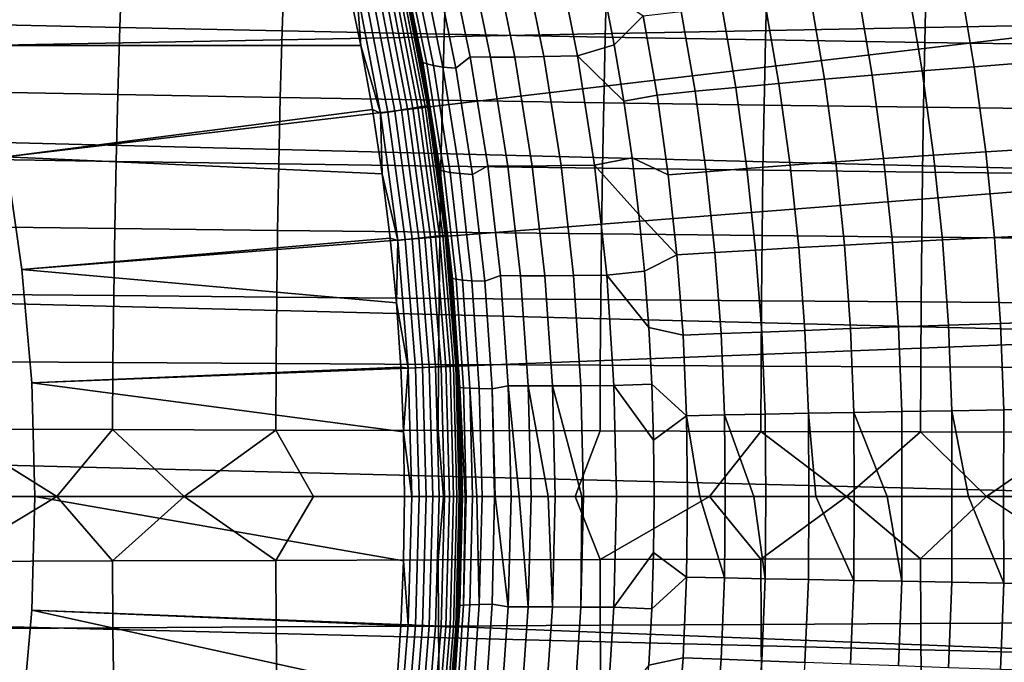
# Model space of a CAD drawing. Header units: metres. Extents: x -23 to 242, y -40 to 23.
# Tile 93 of 256: x 13.89 to 20.82, y -1.17 to 3.35. Entities that reach past the tile are written whole.
import ezdxf

# ---------------------------------------------------------------- set-up
doc = ezdxf.new("R2010")
doc.units = ezdxf.units.M
doc.layers.add('solid_10171013', color=7, linetype='CONTINUOUS')

msp = doc.modelspace()

# ---------------------------------------------------------------- linework, layer by layer
at = {"layer": 'solid_10171013'}
for points in [[(-22.040607, 4.523273), (22.241461, 3.401067), (22.385164, 2.269888), (-22.241476, 3.400968)], [(13.636182, 3.170881, 150), (21.747221, 3.325399, 150), (21.550816, 4.422765, 150), (13.432883, 3.944314, 150)], [(13.636182, 3.170881, 150.25), (13.432883, 3.944314, 150.25), (16.200628, 3.619299, 150.25), (16.294233, 3.171403, 150.25)], [(16.96229, 3.01246, 219.181122), (16.811848, 3.753608, 219.208801), (16.905199, 3.850202, 220.12204), (17.062998, 3.090677, 220.087234)], [(16.905199, 3.850202, 220.12204), (17.049103, 3.847822, 221.025833), (17.205929, 3.088887, 220.985458), (17.062998, 3.090677, 220.087234)], [(17.049103, 3.847822, 221.025833), (17.222248, 3.848701, 221.92305), (17.378036, 3.089657, 221.877121), (17.205929, 3.088887, 220.985458)], [(17.222248, 3.848701, 221.92305), (17.426741, 3.852895, 222.812271), (17.581371, 3.093009, 222.760757), (17.378036, 3.089657, 221.877121)], [(17.426741, 3.852895, 222.812271), (17.66482, 3.859871, 223.692032), (17.818071, 3.098487, 223.634888), (17.581371, 3.093009, 222.760757)], [(17.818071, 3.098487, 223.634888), (17.66482, 3.859871, 223.692032), (18.0019, 3.570253, 224.533646), (18.077551, 3.175475, 224.502289)], [(14.614333, 3.767711, 267.288055), (13.471117, 3.796029, 266.749878), (13.452142, 3.322315, 266.791016), (14.597215, 3.297421, 267.327118)], [(15.755349, 3.740798, 267.792603), (14.614333, 3.767711, 267.288055), (14.597215, 3.297421, 267.327118), (15.739883, 3.273774, 267.829712)], [(16.575409, 3.80332, 215.553406), (16.7302, 3.051976, 215.547653), (16.698496, 3.18751, 214.649994), (16.606131, 3.638192, 214.649994)], [(16.575409, 3.80332, 215.553406), (16.603556, 3.789644, 216.467911), (16.757277, 3.04103, 216.456482), (16.7302, 3.051976, 215.547653)], [(16.603556, 3.789644, 216.467911), (16.651344, 3.77503, 217.382904), (16.803877, 3.029384, 217.365967), (16.757277, 3.04103, 216.456482)], [(16.651344, 3.77503, 217.382904), (16.72015, 3.76267, 218.297012), (16.87158, 3.019589, 218.274658), (16.803877, 3.029384, 217.365967)], [(16.72015, 3.76267, 218.297012), (16.811848, 3.753608, 219.208801), (16.96229, 3.01246, 219.181122), (16.87158, 3.019589, 218.274658)], [(16.892923, 3.715351, 268.264221), (15.755349, 3.740798, 267.792603), (15.739883, 3.273774, 267.829712), (16.878925, 3.251426, 268.299408)], [(18.025824, 3.691429, 268.703491), (16.892923, 3.715351, 268.264221), (16.878925, 3.251426, 268.299408), (18.013124, 3.230427, 268.736877)], [(19.152819, 3.669094, 269.111115), (18.025824, 3.691429, 268.703491), (18.013124, 3.230427, 268.736877), (19.141268, 3.210828, 269.142822)], [(16.262892, 3.579733, 150.253418), (16.294233, 3.171403, 150.25), (16.200628, 3.619299, 150.25)], [(16.532473, 2.710361, 150.280487), (16.36149, 3.601436, 150.280487), (16.407358, 3.611533, 150.303665), (16.578819, 2.71796, 150.303665)], [(16.578819, 2.71796, 150.303665), (16.407358, 3.611533, 150.303665), (16.449875, 3.620891, 150.332779), (16.62178, 2.725003, 150.332779)], [(16.62178, 2.725003, 150.332779), (16.449875, 3.620891, 150.332779), (16.488312, 3.629352, 150.36734), (16.66062, 2.73137, 150.36734)], [(16.66062, 2.73137, 150.36734), (16.488312, 3.629352, 150.36734), (16.522011, 3.636769, 150.406738), (16.69467, 2.736952, 150.406738)], [(16.69467, 2.736952, 150.406738), (16.522011, 3.636769, 150.406738), (16.550392, 3.643017, 150.450317), (16.723349, 2.741654, 150.450317)], [(16.723349, 2.741654, 150.450317), (16.550392, 3.643017, 150.450317), (16.572969, 3.647986, 150.497314), (16.746162, 2.745394, 150.497314)], [(16.746162, 2.745394, 150.497314), (16.572969, 3.647986, 150.497314), (16.589357, 3.651594, 150.546921), (16.76272, 2.748109, 150.546921)], [(16.76272, 2.748109, 150.546921), (16.589357, 3.651594, 150.546921), (16.599274, 3.653776, 150.598312), (16.772741, 2.749751, 150.598312)], [(16.772741, 2.749751, 150.598312), (16.599274, 3.653776, 150.598312), (16.602549, 3.654497, 150.649994), (16.776051, 2.750294, 150.649994)], [(16.602549, 3.654497, 150.649994), (16.698496, 3.18751, 214.649994), (16.778669, 2.734269, 214.649994), (16.776051, 2.750294, 150.649994)], [(16.602549, 3.654497, 150.649994), (16.606131, 3.638192, 214.649994), (16.698496, 3.18751, 214.649994)], [(20.272966, 3.648387, 269.487976), (19.152819, 3.669094, 269.111115), (19.141268, 3.210828, 269.142822), (20.262426, 3.192663, 269.518097)], [(20.144749, 3.579712, 229.149094), (20.510937, 3.614497, 229.769653), (20.610302, 3.021414, 229.693436), (20.243759, 2.991901, 229.077896)], [(21.386629, 3.629254, 269.836212), (20.272966, 3.648387, 269.487976), (20.262426, 3.192663, 269.518097), (21.37698, 3.175885, 269.864838)], [(20.510937, 3.614497, 229.769653), (20.892912, 3.649063, 230.383224), (20.992525, 3.050746, 230.301971), (20.610302, 3.021414, 229.693436)], [(16.432842, 2.694028, 150.253418), (16.262892, 3.579733, 150.253418), (16.313057, 3.590775, 150.263641), (16.483534, 2.702338, 150.263641)], [(16.432842, 2.694028, 150.253418), (16.294233, 3.171403, 150.25), (16.262892, 3.579733, 150.253418)], [(16.483534, 2.702338, 150.263641), (16.313057, 3.590775, 150.263641), (16.36149, 3.601436, 150.280487), (16.532473, 2.710361, 150.280487)], [(18.281456, 3.379456, 225.19429), (18.077551, 3.175475, 224.502289), (18.0019, 3.570253, 224.533646)], [(19.457827, 3.510441, 227.879364), (19.793753, 3.544955, 228.519547), (19.892326, 2.962424, 228.453262), (19.555916, 2.933169, 227.817886)], [(19.793753, 3.544955, 228.519547), (20.144749, 3.579712, 229.149094), (20.243759, 2.991901, 229.077896), (19.892326, 2.962424, 228.453262)], [(18.834312, 3.443078, 226.563644), (19.137728, 3.476414, 227.227661), (19.235323, 2.904348, 227.170868), (18.931444, 2.876142, 226.511398)], [(19.137728, 3.476414, 227.227661), (19.457827, 3.510441, 227.879364), (19.555916, 2.933169, 227.817886), (19.235323, 2.904348, 227.170868)], [(-22.241476, 3.400968), (22.385164, 2.269888), (22.471354, 1.136044), (-22.38517, 2.26982)], [(18.64525, 2.848763, 225.838486), (18.377909, 2.822419, 225.150604), (18.281456, 3.379456, 225.19429), (18.54851, 3.41068, 225.886353)], [(18.54851, 3.41068, 225.886353), (18.834312, 3.443078, 226.563644), (18.931444, 2.876142, 226.511398), (18.64525, 2.848763, 225.838486)], [(18.281456, 3.379456, 225.19429), (18.377909, 2.822419, 225.150604), (18.144278, 2.778905, 224.47464), (18.077551, 3.175475, 224.502289)], [(14.597215, 3.297421, 267.327118), (13.452142, 3.322315, 266.791016), (13.436132, 2.848054, 266.825745), (14.582804, 2.826627, 267.360046)], [(13.636182, 3.170881, 150), (13.794957, 2.387247, 150), (21.747221, 3.325399, 150)], [(13.908732, 1.595907, 150), (21.887722, 2.219386, 150), (21.747221, 3.325399, 150), (13.794957, 2.387247, 150)], [(15.739883, 3.273774, 267.829712), (14.597215, 3.297421, 267.327118), (14.582804, 2.826627, 267.360046), (15.726892, 2.806283, 267.86087)], [(16.878925, 3.251426, 268.299408), (15.739883, 3.273774, 267.829712), (15.726892, 2.806283, 267.86087), (16.867191, 2.787065, 268.328918)], [(16.7302, 3.051976, 215.547653), (16.778669, 2.734269, 214.649994), (16.698496, 3.18751, 214.649994)], [(18.013124, 3.230427, 268.736877), (16.878925, 3.251426, 268.299408), (16.867191, 2.787065, 268.328918), (18.002499, 2.769016, 268.764832)], [(19.141268, 3.210828, 269.142822), (18.013124, 3.230427, 268.736877), (18.002499, 2.769016, 268.764832), (19.131617, 2.752178, 269.169281)], [(20.262426, 3.192663, 269.518097), (19.141268, 3.210828, 269.142822), (19.131617, 2.752178, 269.169281), (20.253635, 2.736579, 269.543182)], [(21.37698, 3.175885, 269.864838), (20.262426, 3.192663, 269.518097), (20.253635, 2.736579, 269.543182), (21.36894, 2.722177, 269.888702)], [(13.794957, 2.387247, 150.25), (13.636182, 3.170881, 150.25), (16.294233, 3.171403, 150.25), (16.37546, 2.720944, 150.25)], [(16.432842, 2.694028, 150.253418), (16.37546, 2.720944, 150.25), (16.294233, 3.171403, 150.25)], [(17.818071, 3.098487, 223.634888), (18.077551, 3.175475, 224.502289), (18.144278, 2.778905, 224.47464)], [(16.7302, 3.051976, 215.547653), (16.851196, 2.294421, 215.543167), (16.846478, 2.279511, 214.649994), (16.778669, 2.734269, 214.649994)], [(16.7302, 3.051976, 215.547653), (16.757277, 3.04103, 216.456482), (16.877504, 2.286209, 216.447586), (16.851196, 2.294421, 215.543167)], [(17.080179, 2.264993, 219.159561), (16.96229, 3.01246, 219.181122), (17.062998, 3.090677, 220.087234), (17.18671, 2.324237, 220.06012)], [(17.062998, 3.090677, 220.087234), (17.205929, 3.088887, 220.985458), (17.328878, 2.322983, 220.95401), (17.18671, 2.324237, 220.06012)], [(17.205929, 3.088887, 220.985458), (17.378036, 3.089657, 221.877121), (17.500113, 2.323614, 221.841339), (17.328878, 2.322983, 220.95401)], [(17.378036, 3.089657, 221.877121), (17.581371, 3.093009, 222.760757), (17.702408, 2.326127, 222.720627), (17.500113, 2.323614, 221.841339)], [(17.581371, 3.093009, 222.760757), (17.818071, 3.098487, 223.634888), (17.937803, 2.330158, 223.590378), (17.702408, 2.326127, 222.720627)], [(17.937803, 2.330158, 223.590378), (17.818071, 3.098487, 223.634888), (18.144278, 2.778905, 224.47464), (18.201954, 2.381361, 224.450729)], [(20.610302, 3.021414, 229.693436), (20.992525, 3.050746, 230.301971), (21.073463, 2.447505, 230.236023), (20.69108, 2.423636, 229.631577)], [(16.757277, 3.04103, 216.456482), (16.803877, 3.029384, 217.365967), (16.923254, 2.277514, 217.352768), (16.877504, 2.286209, 216.447586)], [(16.803877, 3.029384, 217.365967), (16.87158, 3.019589, 218.274658), (16.990177, 2.270243, 218.257248), (16.923254, 2.277514, 217.352768)], [(16.87158, 3.019589, 218.274658), (16.96229, 3.01246, 219.181122), (17.080179, 2.264993, 219.159561), (16.990177, 2.270243, 218.257248)], [(19.892326, 2.962424, 228.453262), (20.243759, 2.991901, 229.077896), (20.324295, 2.399625, 229.020065), (19.972567, 2.375649, 228.399399)], [(20.243759, 2.991901, 229.077896), (20.610302, 3.021414, 229.693436), (20.69108, 2.423636, 229.631577), (20.324295, 2.399625, 229.020065)], [(19.235323, 2.904348, 227.170868), (19.555916, 2.933169, 227.817886), (19.635828, 2.351868, 227.767899), (19.314907, 2.328457, 227.124649)], [(19.555916, 2.933169, 227.817886), (19.892326, 2.962424, 228.453262), (19.972567, 2.375649, 228.399399), (19.635828, 2.351868, 227.767899)], [(14.582804, 2.826627, 267.360046), (13.436132, 2.848054, 266.825745), (13.422932, 2.373399, 266.85437), (14.570958, 2.355475, 267.387085)], [(18.724304, 2.283379, 225.799438), (18.45682, 2.262063, 225.114899), (18.377909, 2.822419, 225.150604), (18.64525, 2.848763, 225.838486)], [(18.64525, 2.848763, 225.838486), (18.931444, 2.876142, 226.511398), (19.010733, 2.305567, 226.468826), (18.724304, 2.283379, 225.799438)], [(18.931444, 2.876142, 226.511398), (19.235323, 2.904348, 227.170868), (19.314907, 2.328457, 227.124649), (19.010733, 2.305567, 226.468826)], [(15.726892, 2.806283, 267.86087), (14.582804, 2.826627, 267.360046), (14.570958, 2.355475, 267.387085), (15.716248, 2.338466, 267.886414)], [(16.867191, 2.787065, 268.328918), (15.726892, 2.806283, 267.86087), (15.716248, 2.338466, 267.886414), (16.857605, 2.322407, 268.353027)], [(18.002499, 2.769016, 268.764832), (16.867191, 2.787065, 268.328918), (16.857605, 2.322407, 268.353027), (17.993845, 2.307333, 268.787598)], [(18.377909, 2.822419, 225.150604), (18.45682, 2.262063, 225.114899), (18.201954, 2.381361, 224.450729), (18.144278, 2.778905, 224.47464)], [(13.794957, 2.387247, 150.25), (16.37546, 2.720944, 150.25), (16.444187, 2.269099, 150.25)], [(16.432842, 2.694028, 150.253418), (16.444187, 2.269099, 150.25), (16.37546, 2.720944, 150.25)], [(16.605661, 1.805974, 150.263641), (16.483534, 2.702338, 150.263641), (16.532473, 2.710361, 150.280487), (16.654963, 1.811336, 150.280487)], [(16.654963, 1.811336, 150.280487), (16.532473, 2.710361, 150.280487), (16.578819, 2.71796, 150.303665), (16.701653, 1.816414, 150.303665)], [(16.701653, 1.816414, 150.303665), (16.578819, 2.71796, 150.303665), (16.62178, 2.725003, 150.332779), (16.744932, 1.821121, 150.332779)], [(16.744932, 1.821121, 150.332779), (16.62178, 2.725003, 150.332779), (16.66062, 2.73137, 150.36734), (16.78406, 1.825376, 150.36734)], [(16.78406, 1.825376, 150.36734), (16.66062, 2.73137, 150.36734), (16.69467, 2.736952, 150.406738), (16.818361, 1.829107, 150.406738)], [(16.818361, 1.829107, 150.406738), (16.69467, 2.736952, 150.406738), (16.723349, 2.741654, 150.450317), (16.847252, 1.832249, 150.450317)], [(16.847252, 1.832249, 150.450317), (16.723349, 2.741654, 150.450317), (16.746162, 2.745394, 150.497314), (16.870235, 1.834749, 150.497314)], [(16.870235, 1.834749, 150.497314), (16.746162, 2.745394, 150.497314), (16.76272, 2.748109, 150.546921), (16.886917, 1.836563, 150.546921)], [(16.886917, 1.836563, 150.546921), (16.76272, 2.748109, 150.546921), (16.772741, 2.749751, 150.598312), (16.897011, 1.837661, 150.598312)], [(16.897011, 1.837661, 150.598312), (16.772741, 2.749751, 150.598312), (16.776051, 2.750294, 150.649994), (16.900345, 1.838023, 150.649994)], [(16.776051, 2.750294, 150.649994), (16.846478, 2.279511, 214.649994), (16.901918, 1.823502, 214.649994), (16.900345, 1.838023, 150.649994)], [(16.776051, 2.750294, 150.649994), (16.778669, 2.734269, 214.649994), (16.846478, 2.279511, 214.649994)], [(19.131617, 2.752178, 269.169281), (18.002499, 2.769016, 268.764832), (17.993845, 2.307333, 268.787598), (19.123781, 2.293276, 269.190765)], [(20.253635, 2.736579, 269.543182), (19.131617, 2.752178, 269.169281), (19.123781, 2.293276, 269.190765), (20.246513, 2.28026, 269.563538)], [(21.36894, 2.722177, 269.888702), (20.253635, 2.736579, 269.543182), (20.246513, 2.28026, 269.563538), (21.362442, 2.268249, 269.90799)], [(16.554594, 1.800421, 150.253418), (16.432842, 2.694028, 150.253418), (16.483534, 2.702338, 150.263641), (16.605661, 1.805974, 150.263641)], [(16.554594, 1.800421, 150.253418), (16.444187, 2.269099, 150.25), (16.432842, 2.694028, 150.253418)], [(20.69108, 2.423636, 229.631577), (21.073463, 2.447505, 230.236023), (21.135351, 1.840075, 230.185699), (20.752916, 1.821886, 229.584335)], [(14.570958, 2.355475, 267.387085), (13.422932, 2.373399, 266.85437), (13.412385, 1.898502, 266.877075), (14.561535, 1.884114, 267.408478)], [(13.794957, 2.387247, 150.25), (13.908732, 1.595907, 150.25), (13.908732, 1.595907, 150), (13.794957, 2.387247, 150)], [(13.908732, 1.595907, 150.25), (13.794957, 2.387247, 150.25), (16.444187, 2.269099, 150.25), (16.50036, 1.81594, 150.25)], [(17.937803, 2.330158, 223.590378), (18.201954, 2.381361, 224.450729), (18.250536, 1.983404, 224.430588)], [(18.518017, 1.699016, 225.08725), (18.250536, 1.983404, 224.430588), (18.201954, 2.381361, 224.450729), (18.45682, 2.262063, 225.114899)], [(19.635828, 2.351868, 227.767899), (19.972567, 2.375649, 228.399399), (20.034174, 1.785325, 228.3582), (19.697292, 1.767219, 227.729599)], [(19.972567, 2.375649, 228.399399), (20.324295, 2.399625, 229.020065), (20.386034, 1.803589, 228.975891), (20.034174, 1.785325, 228.3582)], [(20.324295, 2.399625, 229.020065), (20.69108, 2.423636, 229.631577), (20.752916, 1.821886, 229.584335), (20.386034, 1.803589, 228.975891)], [(15.716248, 2.338466, 267.886414), (14.570958, 2.355475, 267.387085), (14.561535, 1.884114, 267.408478), (15.707819, 1.870468, 267.906525)], [(16.857605, 2.322407, 268.353027), (15.716248, 2.338466, 267.886414), (15.707819, 1.870468, 267.906525), (16.850052, 1.857592, 268.371948)], [(16.851196, 2.294421, 215.543167), (16.938063, 1.532205, 215.539963), (16.901918, 1.823502, 214.649994), (16.846478, 2.279511, 214.649994)], [(17.993845, 2.307333, 268.787598), (16.857605, 2.322407, 268.353027), (16.850052, 1.857592, 268.371948), (17.987061, 1.845511, 268.805389)], [(16.851196, 2.294421, 215.543167), (16.877504, 2.286209, 216.447586), (16.963888, 1.526729, 216.441238), (16.938063, 1.532205, 215.539963)], [(17.16514, 1.51274, 219.144211), (17.080179, 2.264993, 219.159561), (17.18671, 2.324237, 220.06012), (17.275917, 1.552539, 220.040787)], [(17.18671, 2.324237, 220.06012), (17.328878, 2.322983, 220.95401), (17.417524, 1.551765, 220.93161), (17.275917, 1.552539, 220.040787)], [(17.328878, 2.322983, 220.95401), (17.500113, 2.323614, 221.841339), (17.588053, 1.552223, 221.815842), (17.417524, 1.551765, 220.93161)], [(17.500113, 2.323614, 221.841339), (17.702408, 2.326127, 222.720627), (17.789431, 1.553899, 222.692032), (17.588053, 1.552223, 221.815842)], [(17.702408, 2.326127, 222.720627), (17.937803, 2.330158, 223.590378), (18.023615, 1.556536, 223.558655), (17.789431, 1.553899, 222.692032)], [(18.023615, 1.556536, 223.558655), (17.937803, 2.330158, 223.590378), (18.250536, 1.983404, 224.430588), (18.290058, 1.585044, 224.4142)], [(19.123781, 2.293276, 269.190765), (17.993845, 2.307333, 268.787598), (17.987061, 1.845511, 268.805389), (19.117668, 1.834252, 269.20755)], [(18.724304, 2.283379, 225.799438), (19.010733, 2.305567, 226.468826), (19.071957, 1.732011, 226.436066), (18.785479, 1.715168, 225.769287)], [(19.010733, 2.305567, 226.468826), (19.314907, 2.328457, 227.124649), (19.376236, 1.749407, 227.089157), (19.071957, 1.732011, 226.436066)], [(20.246513, 2.28026, 269.563538), (19.123781, 2.293276, 269.190765), (19.117668, 1.834252, 269.20755), (20.240986, 1.823832, 269.579346)], [(19.314907, 2.328457, 227.124649), (19.635828, 2.351868, 227.767899), (19.697292, 1.767219, 227.729599), (19.376236, 1.749407, 227.089157)], [(-22.38517, 2.26982), (22.471354, 1.136044), (22.5, 0), (-22.471355, 1.136009)], [(13.977155, 0.799432, 150), (21.971992, 1.110768, 150), (21.887722, 2.219386, 150), (13.908732, 1.595907, 150)], [(16.554594, 1.800421, 150.253418), (16.50036, 1.81594, 150.25), (16.444187, 2.269099, 150.25)], [(16.877504, 2.286209, 216.447586), (16.923254, 2.277514, 217.352768), (17.009119, 1.520964, 217.343353), (16.963888, 1.526729, 216.441238)], [(16.923254, 2.277514, 217.352768), (16.990177, 2.270243, 218.257248), (17.075573, 1.516171, 218.244843), (17.009119, 1.520964, 217.343353)], [(16.990177, 2.270243, 218.257248), (17.080179, 2.264993, 219.159561), (17.16514, 1.51274, 219.144211), (17.075573, 1.516171, 218.244843)], [(18.785479, 1.715168, 225.769287), (18.518017, 1.699016, 225.08725), (18.45682, 2.262063, 225.114899), (18.724304, 2.283379, 225.799438)], [(21.362442, 2.268249, 269.90799), (20.246513, 2.28026, 269.563538), (20.240986, 1.823832, 269.579346), (21.357422, 1.814224, 269.922943)], [(18.518017, 1.699016, 225.08725), (18.290058, 1.585044, 224.4142), (18.250536, 1.983404, 224.430588)], [(14.561535, 1.884114, 267.408478), (13.412385, 1.898502, 266.877075), (13.404337, 1.423515, 266.894196), (14.554392, 1.412692, 267.4245)], [(15.707819, 1.870468, 267.906525), (14.561535, 1.884114, 267.408478), (14.554392, 1.412692, 267.4245), (15.701478, 1.402434, 267.921509)], [(13.908732, 1.595907, 150.25), (16.50036, 1.81594, 150.25), (16.544024, 1.361825, 150.25)], [(16.850052, 1.857592, 268.371948), (15.707819, 1.870468, 267.906525), (15.701478, 1.402434, 267.921509), (16.844418, 1.392758, 268.385956)], [(16.554594, 1.800421, 150.253418), (16.544024, 1.361825, 150.25), (16.50036, 1.81594, 150.25)], [(16.627789, 0.901533, 150.253418), (16.554594, 1.800421, 150.253418), (16.605661, 1.805974, 150.263641), (16.679081, 0.904314, 150.263641)], [(16.679081, 0.904314, 150.263641), (16.605661, 1.805974, 150.263641), (16.654963, 1.811336, 150.280487), (16.7286, 0.906998, 150.280487)], [(16.7286, 0.906998, 150.280487), (16.654963, 1.811336, 150.280487), (16.701653, 1.816414, 150.303665), (16.775497, 0.909541, 150.303665)], [(16.775497, 0.909541, 150.303665), (16.701653, 1.816414, 150.303665), (16.744932, 1.821121, 150.332779), (16.818968, 0.911898, 150.332779)], [(16.818968, 0.911898, 150.332779), (16.744932, 1.821121, 150.332779), (16.78406, 1.825376, 150.36734), (16.858267, 0.914029, 150.36734)], [(16.858267, 0.914029, 150.36734), (16.78406, 1.825376, 150.36734), (16.818361, 1.829107, 150.406738), (16.892721, 0.915897, 150.406738)], [(16.892721, 0.915897, 150.406738), (16.818361, 1.829107, 150.406738), (16.847252, 1.832249, 150.450317), (16.92174, 0.91747, 150.450317)], [(17.987061, 1.845511, 268.805389), (16.850052, 1.857592, 268.371948), (16.844418, 1.392758, 268.385956), (17.982046, 1.383686, 268.818512)], [(16.92174, 0.91747, 150.450317), (16.847252, 1.832249, 150.450317), (16.870235, 1.834749, 150.497314), (16.944824, 0.918722, 150.497314)], [(16.944824, 0.918722, 150.497314), (16.870235, 1.834749, 150.497314), (16.886917, 1.836563, 150.546921), (16.96158, 0.91963, 150.546921)], [(16.96158, 0.91963, 150.546921), (16.886917, 1.836563, 150.546921), (16.897011, 1.837661, 150.598312), (16.97172, 0.92018, 150.598312)], [(16.97172, 0.92018, 150.598312), (16.897011, 1.837661, 150.598312), (16.900345, 1.838023, 150.649994), (16.975067, 0.920361, 150.649994)], [(16.900345, 1.838023, 150.649994), (16.94496, 1.366883, 214.649994), (16.975594, 0.910621, 214.649994), (16.975067, 0.920361, 150.649994)], [(16.900345, 1.838023, 150.649994), (16.901918, 1.823502, 214.649994), (16.94496, 1.366883, 214.649994)], [(16.938063, 1.532205, 215.539963), (16.94496, 1.366883, 214.649994), (16.901918, 1.823502, 214.649994)], [(19.117668, 1.834252, 269.20755), (17.987061, 1.845511, 268.805389), (17.982046, 1.383686, 268.818512), (19.113192, 1.375236, 269.219818)], [(20.240986, 1.823832, 269.579346), (19.117668, 1.834252, 269.20755), (19.113192, 1.375236, 269.219818), (20.236977, 1.367421, 269.590881)], [(20.034174, 1.785325, 228.3582), (20.386034, 1.803589, 228.975891), (20.428652, 1.204501, 228.945602), (20.076859, 1.192146, 228.32988)], [(21.357422, 1.814224, 269.922943), (20.240986, 1.823832, 269.579346), (20.236977, 1.367421, 269.590881), (21.353813, 1.36022, 269.933777)], [(20.386034, 1.803589, 228.975891), (20.752916, 1.821886, 229.584335), (20.795464, 1.216882, 229.552048), (20.428652, 1.204501, 228.945602)], [(20.752916, 1.821886, 229.584335), (21.135351, 1.840075, 230.185699), (21.177811, 1.229192, 230.151352), (20.795464, 1.216882, 229.552048)], [(16.627789, 0.901533, 150.253418), (16.544024, 1.361825, 150.25), (16.554594, 1.800421, 150.253418)], [(19.071957, 1.732011, 226.436066), (19.376236, 1.749407, 227.089157), (19.419067, 1.167869, 227.064575), (19.114901, 1.156127, 226.413254)], [(19.376236, 1.749407, 227.089157), (19.697292, 1.767219, 227.729599), (19.740042, 1.179903, 227.703171), (19.419067, 1.167869, 227.064575)], [(19.697292, 1.767219, 227.729599), (20.034174, 1.785325, 228.3582), (20.076859, 1.192146, 228.32988), (19.740042, 1.179903, 227.703171)], [(18.518017, 1.699016, 225.08725), (18.561321, 1.133905, 225.067749), (18.32048, 1.187151, 224.401596), (18.290058, 1.585044, 224.4142)], [(18.828577, 1.144774, 225.748169), (18.561321, 1.133905, 225.067749), (18.518017, 1.699016, 225.08725), (18.785479, 1.715168, 225.769287)], [(18.785479, 1.715168, 225.769287), (19.071957, 1.732011, 226.436066), (19.114901, 1.156127, 226.413254), (18.828577, 1.144774, 225.748169)], [(13.908732, 1.595907, 150.25), (13.977155, 0.799432, 150.25), (13.977155, 0.799432, 150), (13.908732, 1.595907, 150)], [(13.977155, 0.799432, 150.25), (13.908732, 1.595907, 150.25), (16.544024, 1.361825, 150.25), (16.575184, 0.907921, 150.25)], [(16.938063, 1.532205, 215.539963), (16.990461, 0.766882, 215.538055), (16.975594, 0.910621, 214.649994), (16.94496, 1.366883, 214.649994)], [(16.938063, 1.532205, 215.539963), (16.963888, 1.526729, 216.441238), (17.016083, 0.764143, 216.437469), (16.990461, 0.766882, 215.538055)], [(16.963888, 1.526729, 216.441238), (17.009119, 1.520964, 217.343353), (17.061113, 0.761277, 217.337784), (17.016083, 0.764143, 216.437469)], [(17.216795, 0.757231, 219.135132), (17.16514, 1.51274, 219.144211), (17.275917, 1.552539, 220.040787), (17.330198, 0.77724, 220.029373)], [(17.275917, 1.552539, 220.040787), (17.417524, 1.551765, 220.93161), (17.471447, 0.776886, 220.918365), (17.330198, 0.77724, 220.029373)], [(17.417524, 1.551765, 220.93161), (17.588053, 1.552223, 221.815842), (17.64143, 0.777135, 221.800781), (17.471447, 0.776886, 220.918365)], [(17.588053, 1.552223, 221.815842), (17.789431, 1.553899, 222.692032), (17.842022, 0.777973, 222.67511), (17.64143, 0.777135, 221.800781)], [(17.789431, 1.553899, 222.692032), (18.023615, 1.556536, 223.558655), (18.075102, 0.779267, 223.539856), (17.842022, 0.777973, 222.67511)], [(18.023615, 1.556536, 223.558655), (18.290058, 1.585044, 224.4142), (18.32048, 1.187151, 224.401596)], [(18.075102, 0.779267, 223.539856), (18.023615, 1.556536, 223.558655), (18.32048, 1.187151, 224.401596), (18.341833, 0.790317, 224.392731)], [(17.009119, 1.520964, 217.343353), (17.075573, 1.516171, 218.244843), (17.127398, 0.758911, 218.237503), (17.061113, 0.761277, 217.337784)], [(17.075573, 1.516171, 218.244843), (17.16514, 1.51274, 219.144211), (17.216795, 0.757231, 219.135132), (17.127398, 0.758911, 218.237503)], [(14.554392, 1.412692, 267.4245), (13.404337, 1.423515, 266.894196), (13.398633, 0.94859, 266.905914), (14.549387, 0.941357, 267.435364)], [(15.701478, 1.402434, 267.921509), (14.554392, 1.412692, 267.4245), (14.549387, 0.941357, 267.435364), (15.697096, 0.934504, 267.93161)], [(16.844418, 1.392758, 268.385956), (15.701478, 1.402434, 267.921509), (15.697096, 0.934504, 267.93161), (16.840588, 0.928045, 268.395294)], [(17.982046, 1.383686, 268.818512), (16.844418, 1.392758, 268.385956), (16.840588, 0.928045, 268.395294), (17.978699, 0.921993, 268.827148)], [(16.627789, 0.901533, 150.253418), (16.575184, 0.907921, 150.25), (16.544024, 1.361825, 150.25)], [(19.113192, 1.375236, 269.219818), (17.982046, 1.383686, 268.818512), (17.978699, 0.921993, 268.827148), (19.110264, 0.916359, 269.227844)], [(20.236977, 1.367421, 269.590881), (19.113192, 1.375236, 269.219818), (19.110264, 0.916359, 269.227844), (20.234407, 0.911153, 269.598328)], [(21.353813, 1.36022, 269.933777), (20.236977, 1.367421, 269.590881), (20.234407, 0.911153, 269.598328), (21.351551, 0.906358, 269.940765)], [(18.586559, 0.567357, 225.056488), (18.341833, 0.790317, 224.392731), (18.32048, 1.187151, 224.401596), (18.561321, 1.133905, 225.067749)], [(19.419067, 1.167869, 227.064575), (19.740042, 1.179903, 227.703171), (19.763807, 0.590603, 227.688843), (19.443161, 0.58451, 227.051056)], [(19.740042, 1.179903, 227.703171), (20.076859, 1.192146, 228.32988), (20.100319, 0.596806, 228.314682), (19.763807, 0.590603, 227.688843)], [(20.076859, 1.192146, 228.32988), (20.428652, 1.204501, 228.945602), (20.451826, 0.603069, 228.929489), (20.100319, 0.596806, 228.314682)], [(20.428652, 1.204501, 228.945602), (20.795464, 1.216882, 229.552048), (20.818369, 0.609347, 229.534973), (20.451826, 0.603069, 228.929489)], [(20.795464, 1.216882, 229.552048), (21.177811, 1.229192, 230.151352), (21.200464, 0.615588, 230.133286), (20.818369, 0.609347, 229.534973)], [(22.471355, -1.136009), (-22.5, 0), (-22.471355, 1.136009), (22.5, 0)], [(13.977155, 0.799432, 150), (14, 0, 150), (22, 0, 150), (21.971992, 1.110768, 150)], [(18.853403, 0.572838, 225.736206), (18.586559, 0.567357, 225.056488), (18.561321, 1.133905, 225.067749), (18.828577, 1.144774, 225.748169)], [(18.828577, 1.144774, 225.748169), (19.114901, 1.156127, 226.413254), (19.139347, 0.578572, 226.400528), (18.853403, 0.572838, 225.736206)], [(19.114901, 1.156127, 226.413254), (19.419067, 1.167869, 227.064575), (19.443161, 0.58451, 227.051056), (19.139347, 0.578572, 226.400528)], [(14.549387, 0.941357, 267.435364), (13.398633, 0.94859, 266.905914), (13.395116, 0.473879, 266.912537), (14.546377, 0.470256, 267.441406)], [(13.977155, 0.799432, 150.25), (16.575184, 0.907921, 150.25), (16.593843, 0.454014, 150.25)], [(15.697096, 0.934504, 267.93161), (14.549387, 0.941357, 267.435364), (14.546377, 0.470256, 267.441406), (15.694544, 0.466825, 267.937073)], [(16.840588, 0.928045, 268.395294), (15.697096, 0.934504, 267.93161), (15.694544, 0.466825, 267.937073), (16.838444, 0.463593, 268.400238)], [(16.627789, 0.901533, 150.253418), (16.593843, 0.454014, 150.25), (16.575184, 0.907921, 150.25)], [(16.65221, 0, 150.253418), (16.593843, 0.454014, 150.25), (16.627789, 0.901533, 150.253418)], [(16.65221, 0, 150.253418), (16.627789, 0.901533, 150.253418), (16.679081, 0.904314, 150.263641), (16.703579, 0, 150.263641)], [(16.703579, 0, 150.263641), (16.679081, 0.904314, 150.263641), (16.7286, 0.906998, 150.280487), (16.75317, 0, 150.280487)], [(16.75317, 0, 150.280487), (16.7286, 0.906998, 150.280487), (16.775497, 0.909541, 150.303665), (16.800137, 0, 150.303665)], [(16.800137, 0, 150.303665), (16.775497, 0.909541, 150.303665), (16.818968, 0.911898, 150.332779), (16.84367, 0, 150.332779)], [(16.84367, 0, 150.332779), (16.818968, 0.911898, 150.332779), (16.858267, 0.914029, 150.36734), (16.883028, 0, 150.36734)], [(17.978699, 0.921993, 268.827148), (16.840588, 0.928045, 268.395294), (16.838444, 0.463593, 268.400238), (17.976915, 0.460566, 268.831604)], [(16.883028, 0, 150.36734), (16.858267, 0.914029, 150.36734), (16.892721, 0.915897, 150.406738), (16.917532, 0, 150.406738)], [(16.917532, 0, 150.406738), (16.892721, 0.915897, 150.406738), (16.92174, 0.91747, 150.450317), (16.946592, 0, 150.450317)], [(16.946592, 0, 150.450317), (16.92174, 0.91747, 150.450317), (16.944824, 0.918722, 150.497314), (16.969711, 0, 150.497314)], [(16.969711, 0, 150.497314), (16.944824, 0.918722, 150.497314), (16.96158, 0.91963, 150.546921), (16.986492, 0, 150.546921)], [(16.986492, 0, 150.546921), (16.96158, 0.91963, 150.546921), (16.97172, 0.92018, 150.598312), (16.996578, 0, 150.597794)], [(16.996578, 0, 150.597794), (16.97172, 0.92018, 150.598312), (16.975067, 0.920361, 150.649994), (17, 0, 150.649994)], [(16.993912, 0.454899, 214.649994), (17, 0, 214.649994), (17, 0, 150.649994), (16.975067, 0.920361, 150.649994)], [(16.975067, 0.920361, 150.649994), (16.975594, 0.910621, 214.649994), (16.993912, 0.454899, 214.649994)], [(16.990461, 0.766882, 215.538055), (16.993912, 0.454899, 214.649994), (16.975594, 0.910621, 214.649994)], [(19.110264, 0.916359, 269.227844), (17.978699, 0.921993, 268.827148), (17.976915, 0.460566, 268.831604), (19.108793, 0.457751, 269.231873)], [(20.234407, 0.911153, 269.598328), (19.110264, 0.916359, 269.227844), (19.108793, 0.457751, 269.231873), (20.233204, 0.455152, 269.60199)], [(21.351551, 0.906358, 269.940765), (20.234407, 0.911153, 269.598328), (20.233204, 0.455152, 269.60199), (21.350569, 0.45276, 269.944092)], [(13.977155, 0.799432, 150.25), (14, 0, 150.25), (14, 0, 150), (13.977155, 0.799432, 150)], [(14, 0, 150.25), (13.977155, 0.799432, 150.25), (16.593843, 0.454014, 150.25), (16.6, 0, 150.25)], [(16.990461, 0.766882, 215.538055), (17.0084, 0, 215.555954), (17, 0, 214.649994), (16.993912, 0.454899, 214.649994)], [(16.990461, 0.766882, 215.538055), (17.028675, 0, 216.300812), (17.0084, 0, 215.555954)], [(17.016083, 0.764143, 216.437469), (17.033993, 0, 216.442673), (17.028675, 0, 216.300812), (16.990461, 0.766882, 215.538055)], [(17.061113, 0.761277, 217.337784), (17.079874, 0, 217.352142), (17.033993, 0, 216.442673), (17.016083, 0.764143, 216.437469)], [(17.330198, 0.77724, 220.029373), (17.350695, 0, 220.03685), (17.239241, 0, 219.171677), (17.216795, 0.757231, 219.135132)], [(17.330198, 0.77724, 220.029373), (17.408213, 0, 220.420135), (17.350695, 0, 220.03685)], [(17.471447, 0.776886, 220.918365), (17.491829, 0, 220.923615), (17.408213, 0, 220.420135), (17.330198, 0.77724, 220.029373)], [(17.64143, 0.777135, 221.800781), (17.66119, 0, 221.802765), (17.612579, 0, 221.566208), (17.471447, 0.776886, 220.918365)], [(17.471447, 0.776886, 220.918365), (17.612579, 0, 221.566208), (17.491829, 0, 220.923615)], [(17.842022, 0.777973, 222.67511), (17.860025, 0, 222.671066), (17.848816, 0, 222.625717), (17.64143, 0.777135, 221.800781)], [(17.64143, 0.777135, 221.800781), (17.848816, 0, 222.625717), (17.66119, 0, 221.802765)], [(18.075102, 0.779267, 223.539856), (18.091866, 0, 223.534164), (17.860025, 0, 222.671066), (17.842022, 0.777973, 222.67511)], [(18.075102, 0.779267, 223.539856), (18.341833, 0.790317, 224.392731), (18.354187, 0.394528, 224.387619)], [(18.091866, 0, 223.534164), (18.075102, 0.779267, 223.539856), (18.354187, 0.394528, 224.387619), (18.357595, 0, 224.386185)], [(18.586559, 0.567357, 225.056488), (18.354187, 0.394528, 224.387619), (18.341833, 0.790317, 224.392731)], [(17.061113, 0.761277, 217.337784), (17.110647, 0, 217.803925), (17.079874, 0, 217.352142)], [(17.127398, 0.758911, 218.237503), (17.146425, 0, 218.248489), (17.110647, 0, 217.803925), (17.061113, 0.761277, 217.337784)], [(17.216795, 0.757231, 219.135132), (17.234961, 0, 219.134171), (17.146425, 0, 218.248489), (17.127398, 0.758911, 218.237503)], [(17.216795, 0.757231, 219.135132), (17.239241, 0, 219.171677), (17.234961, 0, 219.134171)], [(18.586559, 0.567357, 225.056488), (18.591621, 0, 225.04834), (18.357595, 0, 224.386185), (18.354187, 0.394528, 224.387619)], [(18.680052, 0, 225.281891), (18.586559, 0.567357, 225.056488), (18.853403, 0.572838, 225.736206), (18.857141, 0, 225.727081)], [(18.680052, 0, 225.281891), (18.591621, 0, 225.04834), (18.586559, 0.567357, 225.056488)], [(19.058287, 0, 226.201859), (18.853403, 0.572838, 225.736206), (19.139347, 0.578572, 226.400528), (19.143019, 0, 226.393433)], [(18.857141, 0, 225.727081), (18.853403, 0.572838, 225.736206), (19.058287, 0, 226.201859)], [(19.143019, 0, 226.393433), (19.139347, 0.578572, 226.400528), (19.443161, 0.58451, 227.051056), (19.446966, 0, 227.046082)], [(19.496014, 0, 227.146881), (19.443161, 0.58451, 227.051056), (19.763807, 0.590603, 227.688843), (19.764774, 0, 227.679947)], [(19.446966, 0, 227.046082), (19.443161, 0.58451, 227.051056), (19.496014, 0, 227.146881)], [(19.998386, 0, 228.119812), (19.763807, 0.590603, 227.688843), (20.100319, 0.596806, 228.314682), (20.101782, 0, 228.30835)], [(19.764774, 0, 227.679947), (19.763807, 0.590603, 227.688843), (19.998386, 0, 228.119812)], [(20.101782, 0, 228.30835), (20.100319, 0.596806, 228.314682), (20.451826, 0.603069, 228.929489), (20.452616, 0, 228.923355)], [(20.569979, 0, 229.121307), (20.451826, 0.603069, 228.929489), (20.818369, 0.609347, 229.534973), (20.817352, 0, 229.527115)], [(20.452616, 0, 228.923355), (20.451826, 0.603069, 228.929489), (20.569979, 0, 229.121307)], [(20.817352, 0, 229.527115), (20.818369, 0.609347, 229.534973), (21.200464, 0.615588, 230.133286), (21.202566, 0, 230.131287)], [(13.395116, 0.473879, 266.912537), (13.260791, 0.000009, 266.851227), (14.153716, 0.000007, 267.266754)], [(14.546377, 0.470256, 267.441406), (13.395116, 0.473879, 266.912537), (14.153716, 0.000007, 267.266754)], [(14.546377, 0.470256, 267.441406), (14.153716, 0.000007, 267.266754), (14.546305, -0.453306, 267.441528), (15.051185, 0.000006, 267.664886)], [(15.694544, 0.466825, 267.937073), (14.546377, 0.470256, 267.441406), (15.051185, 0.000006, 267.664886)], [(15.694544, 0.466825, 267.937073), (15.051185, 0.000006, 267.664886), (15.694485, -0.450002, 267.937195), (15.959307, 0.000004, 268.048279)], [(15.694544, 0.466825, 267.937073), (15.959307, 0.000004, 268.048279), (16.874714, 0.000003, 268.415405), (16.838444, 0.463593, 268.400238)], [(16.65221, 0, 150.253418), (16.6, 0, 150.25), (16.593843, 0.454014, 150.25)], [(17.976915, 0.460566, 268.831604), (16.838444, 0.463593, 268.400238), (16.874714, 0.000003, 268.415405), (17.800766, 0.000002, 268.767426)], [(19.108793, 0.457751, 269.231873), (17.976915, 0.460566, 268.831604), (17.800766, 0.000002, 268.767426), (18.748375, 0, 269.10788)], [(19.108793, 0.457751, 269.231873), (18.748375, 0, 269.10788), (19.108767, -0.441264, 269.231934), (19.711639, -0.000001, 269.433777)], [(20.233204, 0.455152, 269.60199), (19.108793, 0.457751, 269.231873), (19.711639, -0.000001, 269.433777)], [(20.233204, 0.455152, 269.60199), (19.711639, -0.000001, 269.433777), (20.233185, -0.43876, 269.602051), (20.69776, -0.000001, 269.747192)], [(21.350569, 0.45276, 269.944092), (20.233204, 0.455152, 269.60199), (20.69776, -0.000001, 269.747192)], [(21.350569, 0.45276, 269.944092), (20.69776, -0.000001, 269.747192), (21.350555, -0.436457, 269.944153), (21.720894, -0.000002, 270.05191)], [(22.38517, -2.26982), (-22.471354, -1.136044), (-22.5, 0), (22.471355, -1.136009)], [(14.153716, 0.000007, 267.266754), (13.260791, 0.000009, 266.851227), (13.395028, -0.456796, 266.912659)], [(14.153716, 0.000007, 267.266754), (13.395028, -0.456796, 266.912659), (14.546305, -0.453306, 267.441528)], [(14, 0, 150), (13.977155, -0.799432, 150), (21.971992, -1.110777, 150), (22, 0, 150)], [(15.051185, 0.000006, 267.664886), (14.546305, -0.453306, 267.441528), (15.694485, -0.450002, 267.937195)], [(16.874714, 0.000003, 268.415405), (15.959307, 0.000004, 268.048279), (15.694485, -0.450002, 267.937195), (16.838396, -0.44689, 268.40033)], [(16.65221, 0, 150.253418), (16.627789, -0.901532, 150.253418), (16.593843, -0.454014, 150.25), (16.6, 0, 150.25)], [(16.627789, -0.901532, 150.253418), (16.65221, 0, 150.253418), (16.703579, 0, 150.263641), (16.679081, -0.904314, 150.263641)], [(16.679081, -0.904314, 150.263641), (16.703579, 0, 150.263641), (16.75317, 0, 150.280487), (16.7286, -0.906998, 150.280487)], [(16.7286, -0.906998, 150.280487), (16.75317, 0, 150.280487), (16.800137, 0, 150.303665), (16.775497, -0.909541, 150.303665)], [(16.775497, -0.909541, 150.303665), (16.800137, 0, 150.303665), (16.84367, 0, 150.332779), (16.818968, -0.911898, 150.332779)], [(16.818968, -0.911898, 150.332779), (16.84367, 0, 150.332779), (16.883028, 0, 150.36734), (16.858267, -0.914029, 150.36734)], [(17.800766, 0.000002, 268.767426), (16.874714, 0.000003, 268.415405), (16.838396, -0.44689, 268.40033), (17.976879, -0.443975, 268.831696)], [(16.858267, -0.914029, 150.36734), (16.883028, 0, 150.36734), (16.917532, 0, 150.406738), (16.892721, -0.915897, 150.406738)], [(16.892721, -0.915897, 150.406738), (16.917532, 0, 150.406738), (16.946592, 0, 150.450317), (16.92174, -0.91747, 150.450317)], [(16.92174, -0.91747, 150.450317), (16.946592, 0, 150.450317), (16.969711, 0, 150.497314), (16.944824, -0.918722, 150.497314)], [(16.944824, -0.918722, 150.497314), (16.969711, 0, 150.497314), (16.986492, 0, 150.546921), (16.96158, -0.91963, 150.546921)], [(16.96158, -0.91963, 150.546921), (16.986492, 0, 150.546921), (16.996578, 0, 150.597794), (16.97172, -0.92018, 150.598312)], [(17.079874, 0, 217.352142), (17.061113, -0.761281, 217.337784), (17.016083, -0.764146, 216.437469), (17.033993, 0, 216.442673)], [(17.110647, 0, 217.803925), (17.127398, -0.758916, 218.237503), (17.061113, -0.761281, 217.337784), (17.079874, 0, 217.352142)], [(17.110647, 0, 217.803925), (17.146425, 0, 218.248489), (17.127398, -0.758916, 218.237503)], [(17.234961, 0, 219.134171), (17.216795, -0.757235, 219.135132), (17.127398, -0.758916, 218.237503), (17.146425, 0, 218.248489)], [(17.239241, 0, 219.171677), (17.3302, -0.777226, 220.029373), (17.216795, -0.757235, 219.135132), (17.234961, 0, 219.134171)], [(17.239241, 0, 219.171677), (17.350695, 0, 220.03685), (17.3302, -0.777226, 220.029373)], [(17.408213, 0, 220.420135), (17.471449, -0.776861, 220.918365), (17.3302, -0.777226, 220.029373), (17.350695, 0, 220.03685)], [(17.612579, 0, 221.566208), (17.641428, -0.777169, 221.800781), (17.471449, -0.776861, 220.918365), (17.491829, 0, 220.923615)], [(17.612579, 0, 221.566208), (17.66119, 0, 221.802765), (17.641428, -0.777169, 221.800781)], [(17.848816, 0, 222.625717), (17.842022, -0.777989, 222.67511), (17.641428, -0.777169, 221.800781), (17.66119, 0, 221.802765)], [(18.748375, 0, 269.10788), (17.800766, 0.000002, 268.767426), (17.976879, -0.443975, 268.831696)], [(17.848816, 0, 222.625717), (17.860025, 0, 222.671066), (17.842022, -0.777989, 222.67511)], [(18.091866, 0, 223.534164), (18.075102, -0.779266, 223.539856), (17.842022, -0.777989, 222.67511), (17.860025, 0, 222.671066)], [(18.748375, 0, 269.10788), (17.976879, -0.443975, 268.831696), (19.108767, -0.441264, 269.231934)], [(18.853403, -0.572837, 225.736206), (18.680052, 0, 225.281891), (18.857141, 0, 225.727081)], [(18.853403, -0.572837, 225.736206), (18.857141, 0, 225.727081), (19.058287, 0, 226.201859), (19.139347, -0.578571, 226.400528)], [(19.139347, -0.578571, 226.400528), (19.058287, 0, 226.201859), (19.143019, 0, 226.393433)], [(19.139347, -0.578571, 226.400528), (19.143019, 0, 226.393433), (19.446966, 0, 227.046082), (19.443161, -0.58451, 227.051056)], [(19.443161, -0.58451, 227.051056), (19.446966, 0, 227.046082), (19.496014, 0, 227.146881), (19.763807, -0.590603, 227.688843)], [(20.818369, -0.609346, 229.534973), (20.817352, 0, 229.527115), (21.202566, 0, 230.131287), (21.200464, -0.615588, 230.133286)], [(14, 0, 150.25), (13.977155, -0.799432, 150.25), (13.977155, -0.799432, 150), (14, 0, 150)], [(14, 0, 150.25), (16.593843, -0.454014, 150.25), (16.575184, -0.907921, 150.25), (13.977155, -0.799432, 150.25)], [(14, 0, 150.25), (16.6, 0, 150.25), (16.593843, -0.454014, 150.25)], [(17, 0, 150.649994), (16.975594, -0.910621, 214.649994), (16.94496, -1.366883, 214.649994), (16.975067, -0.920361, 150.649994)], [(16.97172, -0.92018, 150.598312), (16.996578, 0, 150.597794), (17, 0, 150.649994), (16.975067, -0.920361, 150.649994)], [(17, 0, 150.649994), (16.993912, -0.454899, 214.649994), (16.975594, -0.910621, 214.649994)], [(17.0084, 0, 215.555954), (16.990461, -0.766903, 215.538055), (16.993912, -0.454899, 214.649994), (17, 0, 214.649994)], [(17.028675, 0, 216.300812), (17.016083, -0.764146, 216.437469), (16.990461, -0.766903, 215.538055), (17.0084, 0, 215.555954)], [(17, 0, 150.649994), (17, 0, 214.649994), (16.993912, -0.454899, 214.649994)], [(17.028675, 0, 216.300812), (17.033993, 0, 216.442673), (17.016083, -0.764146, 216.437469)], [(17.408213, 0, 220.420135), (17.491829, 0, 220.923615), (17.471449, -0.776861, 220.918365)], [(18.075102, -0.779266, 223.539856), (18.091866, 0, 223.534164), (18.357595, 0, 224.386185), (18.354187, -0.394528, 224.387619)], [(18.354187, -0.394528, 224.387619), (18.357595, 0, 224.386185), (18.591621, 0, 225.04834), (18.586559, -0.567357, 225.056488)], [(18.586559, -0.567357, 225.056488), (18.591621, 0, 225.04834), (18.680052, 0, 225.281891), (18.853403, -0.572837, 225.736206)], [(19.711639, -0.000001, 269.433777), (19.108767, -0.441264, 269.231934), (20.233185, -0.43876, 269.602051)], [(19.763807, -0.590603, 227.688843), (19.496014, 0, 227.146881), (19.764774, 0, 227.679947)], [(19.763807, -0.590603, 227.688843), (19.764774, 0, 227.679947), (19.998386, 0, 228.119812), (20.100319, -0.596806, 228.314682)], [(20.100319, -0.596806, 228.314682), (19.998386, 0, 228.119812), (20.101782, 0, 228.30835)], [(20.100319, -0.596806, 228.314682), (20.101782, 0, 228.30835), (20.452616, 0, 228.923355), (20.451826, -0.603069, 228.929489)], [(20.69776, -0.000001, 269.747192), (20.233185, -0.43876, 269.602051), (21.350555, -0.436457, 269.944153)], [(20.451826, -0.603069, 228.929489), (20.452616, 0, 228.923355), (20.569979, 0, 229.121307), (20.818369, -0.609346, 229.534973)], [(20.818369, -0.609346, 229.534973), (20.569979, 0, 229.121307), (20.817352, 0, 229.527115)], [(18.075102, -0.779266, 223.539856), (18.354187, -0.394528, 224.387619), (18.341833, -0.790317, 224.392731)], [(18.341833, -0.790317, 224.392731), (18.354187, -0.394528, 224.387619), (18.586559, -0.567357, 225.056488)], [(14.546305, -0.453306, 267.441528), (13.395028, -0.456796, 266.912659), (13.398469, -0.931496, 266.90625), (14.549245, -0.924396, 267.435669)], [(15.694485, -0.450002, 267.937195), (14.546305, -0.453306, 267.441528), (14.549245, -0.924396, 267.435669), (15.696973, -0.91767, 267.931885)], [(16.838396, -0.44689, 268.40033), (15.694485, -0.450002, 267.937195), (15.696973, -0.91767, 267.931885), (16.840481, -0.91133, 268.395569)], [(16.627789, -0.901532, 150.253418), (16.575184, -0.907921, 150.25), (16.593843, -0.454014, 150.25)], [(17.976879, -0.443975, 268.831696), (16.838396, -0.44689, 268.40033), (16.840481, -0.91133, 268.395569), (17.978607, -0.905389, 268.827393)], [(16.990461, -0.766903, 215.538055), (16.975594, -0.910621, 214.649994), (16.993912, -0.454899, 214.649994)], [(19.108767, -0.441264, 269.231934), (17.976879, -0.443975, 268.831696), (17.978607, -0.905389, 268.827393), (19.110186, -0.89986, 269.228058)], [(20.233185, -0.43876, 269.602051), (19.108767, -0.441264, 269.231934), (19.110186, -0.89986, 269.228058), (20.234343, -0.894749, 269.598541)], [(21.350555, -0.436457, 269.944153), (20.233185, -0.43876, 269.602051), (20.234343, -0.894749, 269.598541), (21.351494, -0.890043, 269.940948)], [(18.32048, -1.187151, 224.401596), (18.341833, -0.790317, 224.392731), (18.586559, -0.567357, 225.056488), (18.561321, -1.133905, 225.067749)], [(18.561321, -1.133905, 225.067749), (18.586559, -0.567357, 225.056488), (18.853403, -0.572837, 225.736206), (18.828577, -1.144774, 225.748169)], [(18.828577, -1.144774, 225.748169), (18.853403, -0.572837, 225.736206), (19.139347, -0.578571, 226.400528), (19.114901, -1.156126, 226.413254)], [(19.114901, -1.156126, 226.413254), (19.139347, -0.578571, 226.400528), (19.443161, -0.58451, 227.051056), (19.419067, -1.167868, 227.064575)], [(19.419067, -1.167868, 227.064575), (19.443161, -0.58451, 227.051056), (19.763807, -0.590603, 227.688843), (19.740042, -1.179902, 227.703171)], [(19.740042, -1.179902, 227.703171), (19.763807, -0.590603, 227.688843), (20.100319, -0.596806, 228.314682), (20.076859, -1.192145, 228.32988)], [(20.076859, -1.192145, 228.32988), (20.100319, -0.596806, 228.314682), (20.451826, -0.603069, 228.929489), (20.428652, -1.2045, 228.945602)], [(20.428652, -1.2045, 228.945602), (20.451826, -0.603069, 228.929489), (20.818369, -0.609346, 229.534973), (20.795464, -1.216882, 229.552048)], [(20.795464, -1.216882, 229.552048), (20.818369, -0.609346, 229.534973), (21.200464, -0.615588, 230.133286), (21.177811, -1.229191, 230.151352)], [(17.061113, -0.761281, 217.337784), (17.009119, -1.520972, 217.343353), (16.963888, -1.526735, 216.441238), (17.016083, -0.764146, 216.437469)], [(17.127398, -0.758916, 218.237503), (17.075571, -1.516183, 218.244843), (17.009119, -1.520972, 217.343353), (17.061113, -0.761281, 217.337784)], [(17.216795, -0.757235, 219.135132), (17.16514, -1.512747, 219.144211), (17.075571, -1.516183, 218.244843), (17.127398, -0.758916, 218.237503)], [(17.275919, -1.55251, 220.040787), (17.16514, -1.512747, 219.144211), (17.216795, -0.757235, 219.135132), (17.3302, -0.777226, 220.029373)], [(13.977155, -0.799432, 150), (13.908732, -1.595907, 150), (21.88772, -2.219402, 150), (21.971992, -1.110777, 150)], [(13.977155, -0.799432, 150.25), (13.908732, -1.595907, 150.25), (13.908732, -1.595907, 150), (13.977155, -0.799432, 150)], [(13.977155, -0.799432, 150.25), (16.544024, -1.361825, 150.25), (16.50036, -1.81594, 150.25), (13.908732, -1.595907, 150.25)], [(13.977155, -0.799432, 150.25), (16.575184, -0.907921, 150.25), (16.544024, -1.361825, 150.25)], [(17.016083, -0.764146, 216.437469), (16.963888, -1.526735, 216.441238), (16.938059, -1.532248, 215.539963), (16.990461, -0.766903, 215.538055)], [(16.990461, -0.766903, 215.538055), (16.938059, -1.532248, 215.539963), (16.94496, -1.366883, 214.649994), (16.975594, -0.910621, 214.649994)], [(17.471449, -0.776861, 220.918365), (17.41753, -1.551716, 220.93161), (17.275919, -1.55251, 220.040787), (17.3302, -0.777226, 220.029373)], [(17.641428, -0.777169, 221.800781), (17.588045, -1.552291, 221.815842), (17.41753, -1.551716, 220.93161), (17.471449, -0.776861, 220.918365)], [(17.842022, -0.777989, 222.67511), (17.789429, -1.553931, 222.692032), (17.588045, -1.552291, 221.815842), (17.641428, -0.777169, 221.800781)], [(18.075102, -0.779266, 223.539856), (18.023617, -1.556534, 223.558655), (17.789429, -1.553931, 222.692032), (17.842022, -0.777989, 222.67511)], [(18.023617, -1.556534, 223.558655), (18.075102, -0.779266, 223.539856), (18.341833, -0.790317, 224.392731), (18.32048, -1.187151, 224.401596)], [(19.110186, -0.89986, 269.228058), (17.978607, -0.905389, 268.827393), (17.981897, -1.367075, 268.818878), (19.11306, -1.358729, 269.220184)], [(20.234343, -0.894749, 269.598541), (19.110186, -0.89986, 269.228058), (19.11306, -1.358729, 269.220184), (20.23686, -1.35101, 269.591217)], [(21.351494, -0.890043, 269.940948), (20.234343, -0.894749, 269.598541), (20.23686, -1.35101, 269.591217), (21.35371, -1.343897, 269.934113)], [(14.549245, -0.924396, 267.435669), (13.398469, -0.931496, 266.90625), (13.404093, -1.406416, 266.894684), (14.554175, -1.395725, 267.424957)], [(15.696973, -0.91767, 267.931885), (14.549245, -0.924396, 267.435669), (14.554175, -1.395725, 267.424957), (15.701287, -1.385592, 267.921967)], [(16.840481, -0.91133, 268.395569), (15.696973, -0.91767, 267.931885), (15.701287, -1.385592, 267.921967), (16.84425, -1.376036, 268.386383)], [(16.627789, -0.901532, 150.253418), (16.554594, -1.800421, 150.253418), (16.544024, -1.361825, 150.25), (16.575184, -0.907921, 150.25)], [(16.554594, -1.800421, 150.253418), (16.627789, -0.901532, 150.253418), (16.679081, -0.904314, 150.263641), (16.605661, -1.805974, 150.263641)], [(16.605661, -1.805974, 150.263641), (16.679081, -0.904314, 150.263641), (16.7286, -0.906998, 150.280487), (16.654963, -1.811336, 150.280487)], [(16.654963, -1.811336, 150.280487), (16.7286, -0.906998, 150.280487), (16.775497, -0.909541, 150.303665), (16.701653, -1.816414, 150.303665)], [(16.701653, -1.816414, 150.303665), (16.775497, -0.909541, 150.303665), (16.818968, -0.911898, 150.332779), (16.744932, -1.821121, 150.332779)], [(16.744932, -1.821121, 150.332779), (16.818968, -0.911898, 150.332779), (16.858267, -0.914029, 150.36734), (16.78406, -1.825376, 150.36734)], [(16.78406, -1.825376, 150.36734), (16.858267, -0.914029, 150.36734), (16.892721, -0.915897, 150.406738), (16.818361, -1.829107, 150.406738)], [(16.818361, -1.829107, 150.406738), (16.892721, -0.915897, 150.406738), (16.92174, -0.91747, 150.450317), (16.847252, -1.832249, 150.450317)], [(17.978607, -0.905389, 268.827393), (16.840481, -0.91133, 268.395569), (16.84425, -1.376036, 268.386383), (17.981897, -1.367075, 268.818878)], [(16.975067, -0.920361, 150.649994), (16.901918, -1.823502, 214.649994), (16.846478, -2.279511, 214.649994), (16.900345, -1.838023, 150.649994)], [(16.847252, -1.832249, 150.450317), (16.92174, -0.91747, 150.450317), (16.944824, -0.918722, 150.497314), (16.870235, -1.834749, 150.497314)], [(16.870235, -1.834749, 150.497314), (16.944824, -0.918722, 150.497314), (16.96158, -0.91963, 150.546921), (16.886917, -1.836563, 150.546921)], [(16.886917, -1.836563, 150.546921), (16.96158, -0.91963, 150.546921), (16.97172, -0.92018, 150.598312), (16.897011, -1.837661, 150.598312)], [(16.897011, -1.837661, 150.598312), (16.97172, -0.92018, 150.598312), (16.975067, -0.920361, 150.649994), (16.900345, -1.838023, 150.649994)], [(16.975067, -0.920361, 150.649994), (16.94496, -1.366883, 214.649994), (16.901918, -1.823502, 214.649994)], [(22.241476, -3.400968), (-22.385164, -2.269888), (-22.471354, -1.136044), (22.38517, -2.26982)], [(18.290058, -1.585044, 224.4142), (18.32048, -1.187151, 224.401596), (18.561321, -1.133905, 225.067749), (18.518017, -1.699015, 225.08725)], [(18.518017, -1.699015, 225.08725), (18.561321, -1.133905, 225.067749), (18.828577, -1.144774, 225.748169), (18.785479, -1.715168, 225.769287)], [(18.785479, -1.715168, 225.769287), (18.828577, -1.144774, 225.748169), (19.114901, -1.156126, 226.413254), (19.071957, -1.732009, 226.436066)], [(19.071957, -1.732009, 226.436066), (19.114901, -1.156126, 226.413254), (19.419067, -1.167868, 227.064575), (19.376236, -1.749406, 227.089157)]]:
    msp.add_3dface(points, dxfattribs=at)

doc.saveas('drawing.dxf')
